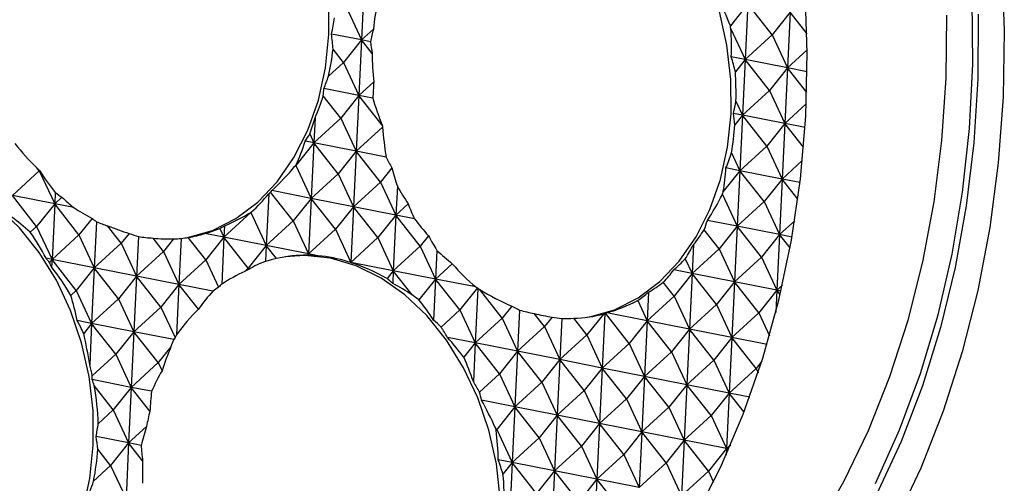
# Model space of a CAD drawing. Header units: millimetres. Extents: x 43 to 173, y 15 to 205.
# Tile 4 of 15: x 87.83 to 102.07, y 28.92 to 35.62. Entities that reach past the tile are written whole.
import ezdxf

# ---------------------------------------------------------------- set-up
doc = ezdxf.new("R2010")
doc.units = ezdxf.units.MM

msp = doc.modelspace()

# ---------------------------------------------------------------- linework, layer by layer
at = {"color": 7, "linetype": 'Continuous', "lineweight": 25}
for p, q in [((92.8137, 36.1258), (92.7751, 35.3227)), ((92.5522, 35.7999), (92.7751, 35.3227)), ((98.3596, 35.8431), (98.1065, 35.5276)), ((98.3596, 35.8431), (98.3211, 35.04)), ((98.7101, 35.3966), (98.3596, 35.8431)), ((98.9715, 35.7225), (98.7101, 35.3966)), ((98.9715, 35.7225), (98.933, 34.9194)), ((99.2155, 35.4117), (98.9715, 35.7225)), ((92.7751, 35.3227), (92.9456, 35.4789)), ((98.1136, 35.4842), (98.3211, 35.04)), ((92.7751, 35.3227), (92.3402, 35.4085)), ((92.7751, 35.3227), (92.5137, 34.9968)), ((92.7751, 35.3227), (92.7366, 34.5196)), ((92.9285, 35.1273), (92.7751, 35.3227)), ((92.9041, 35.2973), (92.7751, 35.3227)), ((98.3211, 35.04), (98.7101, 35.3966)), ((98.7101, 35.3966), (98.933, 34.9194)), ((92.5137, 34.9968), (92.3619, 35.1903)), ((98.933, 34.9194), (99.2186, 35.1811)), ((98.3211, 35.04), (98.1197, 35.0797)), ((98.3211, 35.04), (98.1796, 34.8636)), ((98.3211, 35.04), (98.2825, 34.2369)), ((98.6716, 34.5935), (98.3211, 35.04)), ((98.933, 34.9194), (98.3211, 35.04)), ((92.2966, 34.7978), (92.5137, 34.9968)), ((92.5137, 34.9968), (92.7366, 34.5196)), ((98.933, 34.9194), (98.6716, 34.5935)), ((98.933, 34.9194), (98.8945, 34.1163)), ((99.2104, 34.566), (98.933, 34.9194)), ((99.2174, 34.8633), (98.933, 34.9194)), ((92.7366, 34.5196), (92.2293, 34.6196)), ((92.7366, 34.5196), (92.9507, 34.7158)), ((98.2825, 34.2369), (98.6716, 34.5935)), ((98.6716, 34.5935), (98.8945, 34.1163)), ((92.4752, 34.1937), (92.2212, 34.5173)), ((92.7366, 34.5196), (92.4752, 34.1937)), ((92.7366, 34.5196), (92.6981, 33.7165)), ((93.0706, 34.0941), (92.7366, 34.5196)), ((92.9379, 34.4799), (92.7366, 34.5196)), ((98.1873, 34.4409), (98.2825, 34.2369)), ((98.8945, 34.1163), (99.2041, 34.4)), ((92.1036, 34.1999), (92.0862, 33.8372)), ((92.0862, 33.8372), (92.4752, 34.1937)), ((92.4752, 34.1937), (92.6981, 33.7165)), ((98.2825, 34.2369), (98.1536, 34.2624)), ((98.2825, 34.2369), (98.1709, 34.0978)), ((98.2825, 34.2369), (98.244, 33.4339)), ((98.6331, 33.7904), (98.2825, 34.2369)), ((98.8945, 34.1163), (98.2825, 34.2369)), ((92.6981, 33.7165), (93.0788, 34.0654)), ((98.8945, 34.1163), (98.6331, 33.7904)), ((98.8945, 34.1163), (98.856, 33.3132)), ((99.164, 33.773), (98.8945, 34.1163)), ((99.1854, 34.0589), (98.8945, 34.1163)), ((92.0259, 33.9661), (92.0862, 33.8372)), ((92.0862, 33.8372), (91.8248, 33.5113)), ((92.0862, 33.8372), (91.9603, 33.862)), ((92.0862, 33.8372), (92.0476, 33.0341)), ((92.4367, 33.3906), (92.0862, 33.8372)), ((92.6981, 33.7165), (92.0862, 33.8372)), ((98.244, 33.4339), (98.6331, 33.7904)), ((98.6331, 33.7904), (98.856, 33.3132)), ((92.6981, 33.7165), (92.4367, 33.3906)), ((92.6981, 33.7165), (92.6596, 32.9134)), ((93.0486, 33.27), (92.6981, 33.7165)), ((93.1299, 33.6314), (92.6981, 33.7165)), ((98.1238, 33.6913), (98.244, 33.4339)), ((88.1146, 33.432), (88.0803, 33.4758)), ((91.8108, 33.4985), (91.8248, 33.5113)), ((91.8248, 33.5113), (91.8228, 33.5137)), ((91.8248, 33.5113), (92.0476, 33.0341)), ((93.2117, 33.4732), (93.0486, 33.27)), ((98.244, 33.4339), (98.0427, 33.4735)), ((98.856, 33.3132), (99.1464, 33.5794)), ((87.7256, 33.0755), (88.1146, 33.432)), ((88.1186, 33.437), (88.1146, 33.432)), ((88.1146, 33.432), (88.3375, 32.9548)), ((92.0476, 33.0341), (92.4367, 33.3906)), ((92.4367, 33.3906), (92.6596, 32.9134)), ((98.244, 33.4339), (98.0038, 33.1344)), ((98.244, 33.4339), (98.2055, 32.6308)), ((98.5946, 32.9873), (98.244, 33.4339)), ((98.856, 33.3132), (98.244, 33.4339)), ((98.856, 33.3132), (98.5946, 32.9873)), ((98.856, 33.3132), (98.8174, 32.5101)), ((99.082, 33.0252), (98.856, 33.3132)), ((99.1122, 33.2627), (98.856, 33.3132)), ((92.6596, 32.9134), (93.0486, 33.27)), ((93.0486, 33.27), (93.2715, 32.7928)), ((93.2916, 33.2109), (93.2715, 32.7928)), ((88.0761, 32.6289), (87.7256, 33.0755)), ((88.3375, 32.9548), (87.7256, 33.0755)), ((88.3454, 33.12), (88.3375, 32.9548)), ((88.3375, 32.9548), (88.4434, 33.0519)), ((91.4332, 33.1021), (91.3972, 32.3516)), ((91.7862, 32.7082), (91.4591, 33.125)), ((92.0476, 33.0341), (91.4758, 33.1468)), ((92.0476, 33.0341), (91.7862, 32.7082)), ((92.0476, 33.0341), (92.0091, 32.231)), ((92.3982, 32.5875), (92.0476, 33.0341)), ((92.6596, 32.9134), (92.0476, 33.0341)), ((97.9911, 33.0898), (98.2055, 32.6308)), ((88.3375, 32.9548), (88.0761, 32.6289)), ((88.3375, 32.9548), (88.299, 32.1517)), ((88.688, 32.5083), (88.3375, 32.9548)), ((88.6139, 32.9003), (88.3375, 32.9548)), ((92.6596, 32.9134), (92.3982, 32.5875)), ((92.6596, 32.9134), (92.6211, 32.1103)), ((93.0101, 32.4669), (92.6596, 32.9134)), ((93.2715, 32.7928), (92.6596, 32.9134)), ((93.2715, 32.7928), (93.4486, 32.9551)), ((98.2055, 32.6308), (98.5946, 32.9873)), ((98.5946, 32.9873), (98.8174, 32.5101)), ((88.8779, 32.7449), (88.688, 32.5083)), ((90.7853, 32.4723), (91.1743, 32.8288)), ((91.1743, 32.8288), (91.1724, 32.8313)), ((91.1837, 32.8405), (91.1743, 32.8288)), ((91.1743, 32.8288), (91.3972, 32.3516)), ((93.2715, 32.7928), (93.0101, 32.4669)), ((93.2715, 32.7928), (93.233, 31.9897)), ((93.622, 32.3462), (93.2715, 32.7928)), ((93.5374, 32.7404), (93.2715, 32.7928)), ((87.9847, 32.5451), (88.0761, 32.6289)), ((88.0761, 32.6289), (88.299, 32.1517)), ((88.9429, 32.6968), (88.9109, 32.0311)), ((89.3, 32.3876), (89.1035, 32.6379)), ((90.725, 32.6012), (90.7853, 32.4723)), ((90.7932, 32.6374), (90.7853, 32.4723)), ((91.3972, 32.3516), (91.7862, 32.7082)), ((91.7862, 32.7082), (92.0091, 32.231)), ((98.2055, 32.6308), (97.7737, 32.7159)), ((98.2055, 32.6308), (97.9441, 32.3049)), ((98.2055, 32.6308), (98.167, 31.8277)), ((98.556, 32.1842), (98.2055, 32.6308)), ((98.8174, 32.5101), (98.2055, 32.6308)), ((98.8174, 32.5101), (99.0361, 32.7105)), ((88.299, 32.1517), (88.688, 32.5083)), ((88.688, 32.5083), (88.9109, 32.0311)), ((89.4135, 32.5291), (89.3, 32.3876)), ((89.5502, 32.4813), (89.5229, 31.9105)), ((89.9119, 32.267), (89.76, 32.4605)), ((90.1667, 32.4556), (90.1348, 31.7898)), ((90.5238, 32.1464), (90.2698, 32.47)), ((90.7853, 32.4723), (90.5089, 32.5268)), ((90.7853, 32.4723), (90.5238, 32.1464)), ((90.7853, 32.4723), (90.7528, 31.795)), ((91.1358, 32.0257), (90.7853, 32.4723)), ((91.3972, 32.3516), (90.7853, 32.4723)), ((92.0091, 32.231), (92.3982, 32.5875)), ((92.3982, 32.5875), (92.6211, 32.1103)), ((92.6211, 32.1103), (93.0101, 32.4669)), ((93.0101, 32.4669), (93.233, 31.9897)), ((93.7408, 32.4943), (93.622, 32.3462)), ((97.9441, 32.3049), (97.7275, 32.5809)), ((98.8174, 32.5101), (98.556, 32.1842)), ((98.8174, 32.5101), (98.7789, 31.707)), ((98.9688, 32.3174), (98.8174, 32.5101)), ((98.997, 32.4747), (98.8174, 32.5101)), ((88.9109, 32.0311), (89.3, 32.3876)), ((89.3, 32.3876), (89.5229, 31.9105)), ((90.0578, 32.4489), (89.9119, 32.267)), ((91.3972, 32.3516), (91.1358, 32.0257)), ((91.3972, 32.3516), (91.3862, 32.1232)), ((92.0091, 32.231), (91.3972, 32.3516)), ((91.545, 32.1633), (91.3972, 32.3516)), ((93.233, 31.9897), (93.622, 32.3462)), ((93.622, 32.3462), (93.8449, 31.8691)), ((97.5751, 32.3664), (97.5551, 31.9483)), ((89.5229, 31.9105), (89.9119, 32.267)), ((89.9119, 32.267), (90.1348, 31.7898)), ((92.0091, 32.231), (91.9945, 32.2127)), ((92.0091, 32.231), (92.0082, 32.2119)), ((92.1425, 32.2047), (92.0091, 32.231)), ((92.024, 32.212), (92.0091, 32.231)), ((93.8648, 32.2824), (93.8449, 31.8691)), ((97.5551, 31.9483), (97.9441, 32.3049)), ((97.9441, 32.3049), (98.167, 31.8277)), ((98.167, 31.8277), (98.556, 32.1842)), ((98.556, 32.1842), (98.7789, 31.707)), ((88.299, 32.1517), (88.214, 32.1685)), ((88.299, 32.1517), (88.2636, 32.1076)), ((88.299, 32.1517), (88.2938, 32.0435)), ((88.6495, 31.7052), (88.299, 32.1517)), ((88.9109, 32.0311), (88.299, 32.1517)), ((88.9109, 32.0311), (88.6495, 31.7052)), ((88.9109, 32.0311), (88.8724, 31.228)), ((89.2615, 31.5845), (88.9109, 32.0311)), ((89.5229, 31.9105), (88.9109, 32.0311)), ((90.1348, 31.7898), (90.5238, 32.1464)), ((90.5238, 32.1464), (90.7078, 31.7526)), ((92.6211, 32.1103), (92.5782, 32.1188)), ((92.6211, 32.1103), (92.618, 32.1065)), ((92.6211, 32.1103), (92.6208, 32.1052)), ((93.233, 31.9897), (92.6211, 32.1103)), ((92.6261, 32.1039), (92.6211, 32.1103)), ((93.8449, 31.8691), (94.0864, 32.0904)), ((97.4549, 32.1628), (97.5551, 31.9483)), ((89.5229, 31.9105), (89.2615, 31.5845)), ((89.5229, 31.9105), (89.4844, 31.1074)), ((89.8734, 31.4639), (89.5229, 31.9105)), ((90.1348, 31.7898), (89.5229, 31.9105)), ((91.086, 31.9801), (91.1358, 32.0257)), ((91.1358, 32.0257), (91.144, 32.0081)), ((93.233, 31.9897), (93.1423, 31.8766)), ((93.233, 31.9897), (93.2242, 31.8056)), ((93.5078, 31.6396), (93.233, 31.9897)), ((93.8449, 31.8691), (93.233, 31.9897)), ((97.5551, 31.9483), (97.2892, 32.0007)), ((97.5551, 31.9483), (97.2936, 31.6224)), ((97.5551, 31.9483), (97.5165, 31.1452)), ((97.9056, 31.5018), (97.5551, 31.9483)), ((98.167, 31.8277), (97.5551, 31.9483)), ((90.1348, 31.7898), (89.8734, 31.4639)), ((90.1348, 31.7898), (90.1, 31.0647)), ((90.4149, 31.4329), (90.1348, 31.7898)), ((90.6265, 31.6929), (90.1348, 31.7898)), ((93.8449, 31.8691), (93.6027, 31.5671)), ((93.8449, 31.8691), (93.8165, 31.277)), ((94.1955, 31.4225), (93.8449, 31.8691)), ((94.4273, 31.7543), (93.8449, 31.8691)), ((97.2936, 31.6224), (97.1365, 31.8226)), ((98.167, 31.8277), (97.9056, 31.5018)), ((98.167, 31.8277), (98.1285, 31.0246)), ((98.5175, 31.3811), (98.167, 31.8277)), ((98.7789, 31.707), (98.167, 31.8277)), ((98.7789, 31.707), (98.8584, 31.7798)), ((88.571, 31.6333), (88.6495, 31.7052)), ((88.6495, 31.7052), (88.8724, 31.228)), ((94.4498, 31.7397), (94.1955, 31.4225)), ((94.4562, 31.7337), (94.4183, 30.9453)), ((94.8074, 31.3019), (94.4775, 31.7221)), ((96.9244, 31.6792), (96.9046, 31.2659)), ((96.9046, 31.2659), (97.2936, 31.6224)), ((97.2936, 31.6224), (97.5165, 31.1452)), ((98.7789, 31.707), (98.5175, 31.3811)), ((98.7789, 31.707), (98.7636, 31.3866)), ((98.8273, 31.6454), (98.7789, 31.707)), ((98.839, 31.6952), (98.7789, 31.707)), ((88.8724, 31.228), (89.2615, 31.5845)), ((89.2615, 31.5845), (89.4844, 31.1074)), ((89.4844, 31.1074), (89.8734, 31.4639)), ((89.8734, 31.4639), (90.0794, 31.0229)), ((94.9491, 31.4785), (94.8074, 31.3019)), ((96.7674, 31.5595), (96.9046, 31.2659)), ((97.5165, 31.1452), (97.9056, 31.5018)), ((97.9056, 31.5018), (98.1285, 31.0246)), ((93.9252, 31.1748), (94.1955, 31.4225)), ((94.1955, 31.4225), (94.4183, 30.9453)), ((95.0588, 31.419), (95.0303, 30.8247)), ((95.4193, 31.1812), (95.2701, 31.3714)), ((95.5304, 31.3198), (95.4193, 31.1812)), ((96.277, 31.367), (96.0313, 31.0606)), ((96.292, 31.3717), (96.2542, 30.5834)), ((96.6432, 30.94), (96.3021, 31.3744)), ((96.9046, 31.2659), (96.3223, 31.3807)), ((98.1285, 31.0246), (98.5175, 31.3811)), ((98.5175, 31.3811), (98.6724, 31.0495)), ((88.8724, 31.228), (88.6638, 31.2691)), ((88.8724, 31.228), (88.7571, 31.0842)), ((88.8724, 31.228), (88.8436, 30.6278)), ((89.2229, 30.7815), (88.8724, 31.228)), ((89.4844, 31.1074), (88.8724, 31.228)), ((94.4183, 30.9453), (94.8074, 31.3019)), ((94.8074, 31.3019), (95.0303, 30.8247)), ((95.0303, 30.8247), (95.4193, 31.1812)), ((95.4193, 31.1812), (95.6422, 30.7041)), ((95.6707, 31.2984), (95.6422, 30.7041)), ((96.0313, 31.0606), (95.8418, 31.3019)), ((96.9046, 31.2659), (96.6432, 30.94)), ((96.9046, 31.2659), (96.8661, 30.4628)), ((97.2551, 30.8193), (96.9046, 31.2659)), ((97.5165, 31.1452), (96.9046, 31.2659)), ((89.4844, 31.1074), (89.2229, 30.7815)), ((89.4844, 31.1074), (89.4458, 30.3043)), ((89.8349, 30.6608), (89.4844, 31.1074)), ((90.058, 30.9943), (89.4844, 31.1074)), ((95.6422, 30.7041), (96.0313, 31.0606)), ((96.0313, 31.0606), (96.2542, 30.5834)), ((97.5165, 31.1452), (97.2551, 30.8193)), ((97.5165, 31.1452), (97.478, 30.3421)), ((97.8671, 30.6987), (97.5165, 31.1452)), ((98.1285, 31.0246), (97.5165, 31.1452)), ((90.0185, 30.8897), (89.8349, 30.6608)), ((94.4183, 30.9453), (94.0172, 31.0244)), ((94.4183, 30.9453), (94.252, 30.738)), ((94.4183, 30.9453), (94.3916, 30.3881)), ((94.7689, 30.4988), (94.4183, 30.9453)), ((95.0303, 30.8247), (94.4183, 30.9453)), ((96.2542, 30.5834), (96.6432, 30.94)), ((96.6432, 30.94), (96.8661, 30.4628)), ((98.1285, 31.0246), (97.8671, 30.6987)), ((98.1285, 31.0246), (98.09, 30.2215)), ((98.479, 30.578), (98.1285, 31.0246)), ((98.6362, 30.9245), (98.1285, 31.0246)), ((88.8817, 30.4687), (89.2229, 30.7815)), ((89.2229, 30.7815), (89.4458, 30.3043)), ((95.0303, 30.8247), (94.7689, 30.4988)), ((95.0303, 30.8247), (94.9918, 30.0216)), ((95.3808, 30.3781), (95.0303, 30.8247)), ((95.6422, 30.7041), (95.0303, 30.8247)), ((96.8661, 30.4628), (97.2551, 30.8193)), ((97.2551, 30.8193), (97.478, 30.3421)), ((89.4458, 30.3043), (89.8349, 30.6608)), ((89.8349, 30.6608), (89.8893, 30.5443)), ((95.6422, 30.7041), (95.3808, 30.3781)), ((95.6422, 30.7041), (95.6037, 29.901)), ((95.9927, 30.2575), (95.6422, 30.7041)), ((96.2542, 30.5834), (95.6422, 30.7041)), ((97.478, 30.3421), (97.8671, 30.6987)), ((97.8671, 30.6987), (98.09, 30.2215)), ((98.562, 30.6815), (98.479, 30.578)), ((94.4793, 30.2334), (94.7689, 30.4988)), ((94.7689, 30.4988), (94.9918, 30.0216)), ((96.2542, 30.5834), (95.9927, 30.2575)), ((96.2542, 30.5834), (96.2156, 29.7803)), ((96.6047, 30.1369), (96.2542, 30.5834)), ((96.8661, 30.4628), (96.2542, 30.5834)), ((96.8661, 30.4628), (96.6047, 30.1369)), ((96.8661, 30.4628), (96.8276, 29.6597)), ((97.2166, 30.0162), (96.8661, 30.4628)), ((97.478, 30.3421), (96.8661, 30.4628)), ((98.09, 30.2215), (98.479, 30.578)), ((98.479, 30.578), (98.5083, 30.5154)), ((89.4458, 30.3043), (88.8819, 30.4154)), ((89.1844, 29.9784), (88.9095, 30.3286)), ((94.9918, 30.0216), (95.3808, 30.3781)), ((95.3808, 30.3781), (95.6037, 29.901)), ((97.478, 30.3421), (97.2166, 30.0162)), ((97.478, 30.3421), (97.4395, 29.539)), ((97.8285, 29.8956), (97.478, 30.3421)), ((98.09, 30.2215), (97.478, 30.3421)), ((89.4458, 30.3043), (89.1844, 29.9784)), ((89.4458, 30.3043), (89.4073, 29.5012)), ((89.7148, 29.9616), (89.4458, 30.3043)), ((89.7386, 30.2466), (89.4458, 30.3043)), ((95.6037, 29.901), (95.9927, 30.2575)), ((95.9927, 30.2575), (96.2156, 29.7803)), ((98.09, 30.2215), (97.8285, 29.8956)), ((98.09, 30.2215), (98.0514, 29.4184)), ((98.3053, 29.9471), (98.09, 30.2215)), ((98.3861, 30.1631), (98.09, 30.2215)), ((94.9918, 30.0216), (94.5086, 30.1168)), ((96.2156, 29.7803), (96.6047, 30.1369)), ((96.6047, 30.1369), (96.8276, 29.6597)), ((88.9673, 29.7794), (89.1844, 29.9784)), ((89.1844, 29.9784), (89.4073, 29.5012)), ((94.9918, 30.0216), (94.7304, 29.6957)), ((94.9918, 30.0216), (94.9532, 29.2185)), ((95.3423, 29.5751), (94.9918, 30.0216)), ((95.6037, 29.901), (94.9918, 30.0216)), ((95.6037, 29.901), (95.3423, 29.5751)), ((95.6037, 29.901), (95.5652, 29.0979)), ((95.9542, 29.4544), (95.6037, 29.901)), ((96.2156, 29.7803), (95.6037, 29.901)), ((96.8276, 29.6597), (97.2166, 30.0162)), ((97.2166, 30.0162), (97.4395, 29.539)), ((97.4395, 29.539), (97.8285, 29.8956)), ((97.8285, 29.8956), (98.0514, 29.4184)), ((96.2156, 29.7803), (95.9542, 29.4544)), ((96.2156, 29.7803), (96.1771, 28.9772)), ((96.5662, 29.3338), (96.2156, 29.7803)), ((96.8276, 29.6597), (96.2156, 29.7803)), ((89.4073, 29.5012), (89.6659, 29.7381)), ((94.7304, 29.6957), (94.7068, 29.7257)), ((94.7207, 29.6869), (94.7304, 29.6957)), ((94.7304, 29.6957), (94.9532, 29.2185)), ((96.8276, 29.6597), (96.5662, 29.3338)), ((96.8276, 29.6597), (96.789, 28.8566)), ((97.1781, 29.2131), (96.8276, 29.6597)), ((97.4395, 29.539), (96.8276, 29.6597)), ((89.4073, 29.5012), (88.9372, 29.5939)), ((89.4073, 29.5012), (89.1459, 29.1753)), ((89.4073, 29.5012), (89.3688, 28.6981)), ((89.6093, 29.2439), (89.4073, 29.5012)), ((89.5869, 29.4658), (89.4073, 29.5012)), ((94.9532, 29.2185), (95.3423, 29.5751)), ((95.3423, 29.5751), (95.5652, 29.0979)), ((97.4395, 29.539), (97.1781, 29.2131)), ((97.4395, 29.539), (97.401, 28.7359)), ((97.79, 29.0925), (97.4395, 29.539)), ((98.0514, 29.4184), (97.4395, 29.539)), ((98.0514, 29.4184), (98.1122, 29.4741)), ((89.1459, 29.1753), (88.9609, 29.4109)), ((95.5652, 29.0979), (95.9542, 29.4544)), ((95.9542, 29.4544), (96.1771, 28.9772)), ((96.1771, 28.9772), (96.5662, 29.3338)), ((96.5662, 29.3338), (96.789, 28.8566)), ((98.0514, 29.4184), (97.79, 29.0925)), ((98.0514, 29.4184), (98.047, 29.3264)), ((98.0748, 29.3886), (98.0514, 29.4184)), ((98.085, 29.4118), (98.0514, 29.4184)), ((94.9532, 29.2185), (94.751, 29.2584)), ((94.9532, 29.2185), (94.8189, 29.051)), ((94.9532, 29.2185), (94.9147, 28.4154)), ((95.3038, 28.772), (94.9532, 29.2185)), ((95.5652, 29.0979), (94.9532, 29.2185)), ((96.789, 28.8566), (97.1781, 29.2131)), ((97.1781, 29.2131), (97.401, 28.7359)), ((88.9001, 28.95), (89.1459, 29.1753)), ((89.1459, 29.1753), (89.3688, 28.6981)), ((95.5652, 29.0979), (95.3038, 28.772)), ((95.5652, 29.0979), (95.5267, 28.2948)), ((95.9157, 28.6513), (95.5652, 29.0979)), ((96.1771, 28.9772), (95.5652, 29.0979)), ((97.401, 28.7359), (97.79, 29.0925)), ((97.79, 29.0925), (97.863, 28.9362)), ((96.1771, 28.9772), (95.9157, 28.6513)), ((96.1771, 28.9772), (96.1386, 28.1741)), ((96.5276, 28.5307), (96.1771, 28.9772)), ((96.789, 28.8566), (96.1771, 28.9772))]:
    msp.add_line(p, q, dxfattribs=at)
at = {"color": 7, "linetype": 'Continuous', "lineweight": 25, "flags": 128}
for points in [[(90.1906, 32.4581), (90.2593, 32.4695), (90.6184, 32.5721), (90.9584, 32.7429), (91.2723, 32.9783), (91.5538, 33.2736), (91.7971, 33.6228), (91.9973, 34.0188), (92.1502, 34.4535), (92.2529, 34.918), (92.3031, 35.403), (92.2999, 35.8985), (92.2433, 36.3944), (92.1345, 36.8807), (91.9757, 37.3474), (91.7702, 37.7851), (91.5221, 38.1848), (91.2364, 38.5385), (90.919, 38.8388), (90.5764, 39.0797), (90.2154, 39.2564), (89.8436, 39.3651)], [(96.0333, 31.3166), (96.0727, 31.3235), (96.4318, 31.426), (96.7718, 31.5968), (97.0857, 31.8322), (97.3672, 32.1275), (97.6105, 32.4767), (97.8106, 32.8727), (97.9636, 33.3074), (98.0662, 33.7719), (98.1165, 34.2569), (98.1133, 34.7524), (98.0567, 35.2483), (97.9479, 35.7346), (97.7891, 36.2013), (97.5836, 36.639), (97.3354, 37.0388), (97.0498, 37.3924), (96.7324, 37.6927), (96.3897, 37.9337), (96.0288, 38.1103), (95.657, 38.219)], [(102.0302, 36.4148), (102.0665, 35.4522), (102.0497, 34.4948), (101.9798, 33.5476), (101.8573, 32.6156), (101.6828, 31.7039), (101.4572, 30.8174), (101.1817, 29.9607), (100.8579, 29.1384), (100.4874, 28.3549), (100.0722, 27.6144), (99.6145, 26.9209), (99.1168, 26.278), (98.5817, 25.6891), (98.0121, 25.1575), (97.411, 24.686), (96.7816, 24.2769), (96.1274, 23.9327), (95.4516, 23.655), (94.7581, 23.4454), (94.0505, 23.305)], [(92.7099, 24.327), (93.2415, 24.4977), (93.886, 24.7713), (94.5084, 25.1116), (95.1052, 25.5164), (95.6728, 25.9835), (96.2079, 26.51), (96.7073, 27.093), (97.1681, 27.7289), (97.5876, 28.414), (97.9634, 29.1444), (98.2932, 29.9157), (98.5752, 30.7234), (98.8075, 31.5628), (98.989, 32.4289), (99.1185, 33.3167), (99.1952, 34.2209), (99.2188, 35.1363), (99.189, 36.0574)], [(100.2023, 28.9143), (100.552, 29.6907), (100.8545, 30.5046), (101.1082, 31.3516), (101.3115, 32.2269), (101.4634, 33.1256), (101.5629, 34.0426), (101.6096, 34.9729), (101.6032, 35.9113)], [(101.6875, 35.6953), (101.6823, 34.7616), (101.6249, 33.8369), (101.5156, 32.9264), (101.3548, 32.0348), (101.1436, 31.1672), (100.8831, 30.3282), (100.5746, 29.5224), (100.2199, 28.7543), (99.8209, 28.028), (99.3799, 27.3475), (98.8991, 26.7165), (98.3812, 26.1384), (97.8292, 25.6165), (97.2458, 25.1535), (96.6345, 24.752), (95.9984, 24.4142), (95.3411, 24.142), (94.6662, 23.9367), (93.9773, 23.7996)], [(99.3456, 28.2451), (99.7457, 28.9424), (100.102, 29.6825), (100.4126, 30.4612), (100.6756, 31.274), (100.8896, 32.1162), (101.0533, 32.983), (101.1657, 33.8694), (101.2263, 34.7705), (101.2347, 35.6809)], [(87.3363, 26.6941), (87.5514, 26.8111), (87.8653, 27.0465), (88.1468, 27.3418), (88.3901, 27.691), (88.5902, 28.087), (88.7432, 28.5217), (88.8458, 28.9862), (88.896, 29.4712), (88.8928, 29.9667), (88.8363, 30.4626), (88.7275, 30.9489), (88.5687, 31.4156), (88.3631, 31.8533), (88.115, 32.2531), (87.8293, 32.6067), (87.512, 32.907), (87.1693, 33.148), (86.8084, 33.3246), (86.4365, 33.4333)], [(92.3238, 32.1681), (91.9486, 32.2067), (91.6745, 32.1898)], [(92.7159, 25.2684), (92.7396, 25.2726), (93.0987, 25.3752), (93.4386, 25.5459), (93.7526, 25.7814), (94.034, 26.0767), (94.2773, 26.4259), (94.4775, 26.8219), (94.6305, 27.2565), (94.7331, 27.7211), (94.7833, 28.2061), (94.7801, 28.7015), (94.7236, 29.1975), (94.6148, 29.6838), (94.456, 30.1505), (94.2504, 30.5882), (94.0023, 30.9879), (93.7166, 31.3416), (93.3992, 31.6419), (93.0566, 31.8828), (92.6957, 32.0594), (92.3238, 32.1681)]]:
    msp.add_lwpolyline(points, dxfattribs=at)
at = {"color": 7, "linetype": 'Continuous', "lineweight": 25}
for centre, major_axis, ratio, start_param, end_param in [((96.1404, 34.8703), (-1.2942, 3.2709), 0.8987174, 0.9342533, 1.0529095), ((95.8006, 34.82), (-1.5419, 3.2379), 0.6685691, 4.6139179, 4.7363703), ((89.7155, 35.9259), (0.7806, 3.5193), 0.7420397, 4.729915, 4.7967016), ((95.5288, 34.7798), (0.7806, 3.5193), 0.7420397, 1.5366301, 1.5883223), ((96.1263, 34.8682), (-0.2903, 3.4927), 0.584463, 4.8409426, 4.8535521), ((95.3961, 34.7602), (0.7806, 3.5193), 0.7420397, 4.9652233, 5.0799405), ((89.7155, 35.9259), (-1.5419, 3.2379), 0.6685691, 4.1859418, 4.2512829), ((89.1719, 35.8455), (-1.2942, 3.2709), 0.8987174, 4.0641531, 4.1808533), ((95.5288, 34.7798), (-1.5419, 3.2379), 0.6685691, 1.1096902, 1.1601261), ((96.1404, 34.8703), (-1.2942, 3.2709), 0.8987174, 1.1550376, 1.273655), ((95.6647, 34.7999), (-1.5419, 3.2379), 0.6685691, 4.4229042, 4.4865913), ((89.8482, 35.9456), (0.7806, 3.5193), 0.7420397, 4.4946066, 4.5478737), ((96.1263, 34.8682), (-0.2903, 3.4927), 0.584463, 4.5413529, 4.6625384), ((89.5796, 35.9058), (-1.5419, 3.2379), 0.6685691, 3.9832255, 4.0159745), ((95.6616, 34.7995), (0.7806, 3.5193), 0.7420397, 1.7573756, 1.8236307), ((89.1719, 35.8455), (-1.2942, 3.2709), 0.8987174, 3.8768699, 3.978137), ((95.3929, 34.7597), (-1.5419, 3.2379), 0.6685691, 1.3449986, 1.4597157), ((95.5288, 34.7798), (0.7806, 3.5193), 0.7420397, 4.729915, 4.7803508), ((90.2465, 36.0045), (-0.2903, 3.4927), 0.584463, 4.0415193, 4.1215926), ((95.5288, 34.7798), (-1.5419, 3.2379), 0.6685691, 4.2020697, 4.2512829), ((96.1404, 34.8703), (-1.2942, 3.2709), 0.8987174, 1.4546272, 1.4631314), ((95.7944, 34.8191), (0.7806, 3.5193), 0.7420397, 1.946852, 2.0734098), ((96.1263, 34.8682), (-0.2903, 3.4927), 0.584463, 4.3205686, 4.4417039), ((89.981, 35.9652), (0.7806, 3.5193), 0.7420397, 4.2448275, 4.2805172), ((90.1232, 35.9862), (-1.2942, 3.2709), 0.8987174, 1.9008004, 2.0375013), ((89.4437, 35.8857), (-1.5419, 3.2379), 0.6685691, 3.6314977, 3.7661955), ((95.257, 34.7396), (-1.5419, 3.2379), 0.6685691, 1.5947777, 1.6444644), ((95.6616, 34.7995), (0.7806, 3.5193), 0.7420397, 4.4946066, 4.5595665), ((89.3078, 35.8656), (-1.5419, 3.2379), 0.6685691, 2.0425898, 2.0587832), ((90.1138, 35.9848), (0.7806, 3.5193), 0.7420397, 3.9553173, 4.1041295), ((89.3078, 35.8656), (-1.2942, 3.2709), 0.8987174, 3.6204089, 3.6264091), ((95.0642, 34.7111), (-0.2903, 3.4927), 0.584463, 1.8840986, 1.9656637), ((95.3929, 34.7597), (-1.5419, 3.2379), 0.6685691, 3.9054249, 4.0159745), ((89.4499, 35.8866), (-0.2903, 3.4927), 0.584463, 2.2984173, 2.4350333), ((96.0045, 34.8502), (-1.2942, 3.2709), 0.8987174, 1.720941, 1.8066001), ((89.9873, 35.9661), (-1.2942, 3.2709), 0.8987174, 2.1903106, 2.2254463), ((90.2465, 36.0045), (0.7806, 3.5193), 0.7420397, 2.7091669, 2.7897942), ((90.1138, 35.9848), (-0.2903, 3.4927), 0.584463, 3.5459062, 3.6947184), ((89.3078, 35.8656), (-1.2942, 3.2709), 0.8987174, 3.4499957, 3.4607962), ((89.3078, 35.8656), (-1.5419, 3.2379), 0.6685691, 3.4658847, 3.4766852), ((95.7944, 34.8191), (0.7806, 3.5193), 0.7420397, 4.2448275, 4.3693208), ((96.1263, 34.8682), (-0.2903, 3.4927), 0.584463, 4.1303229, 4.1450591), ((89.1719, 35.8455), (-1.5419, 3.2379), 0.6685691, 2.3111621, 2.4118238), ((95.9271, 34.8388), (0.7806, 3.5193), 0.7420397, 2.2903207, 2.36292), ((86.0292, 29.9528), (-1.2942, 3.2709), 0.8987174, 5.2138641, 5.3173709), ((89.5827, 35.9063), (-0.2903, 3.4927), 0.584463, 2.651458, 2.6848124), ((89.4437, 35.8857), (-1.2942, 3.2709), 0.8987174, 3.1604855, 3.2951833), ((89.3078, 35.8656), (-1.5419, 3.2379), 0.6685691, 3.3002718, 3.306272), ((95.1211, 34.7195), (-1.5419, 3.2379), 0.6685691, 1.8842879, 1.9765583), ((89.8514, 35.946), (-1.2942, 3.2709), 0.8987174, 2.4400897, 2.491859), ((89.1719, 35.8455), (-1.5419, 3.2379), 0.6685691, 2.4969475, 2.6137), ((90.2465, 36.0045), (0.7806, 3.5193), 0.7420397, 3.5284431, 3.6085164), ((89.981, 35.9652), (-0.2903, 3.4927), 0.584463, 3.3695185, 3.4052082), ((95.257, 34.7396), (-1.5419, 3.2379), 0.6685691, 3.7157623, 3.7661955), ((85.8908, 29.9323), (0.7806, 3.5193), 0.7420397, 5.5531651, 5.6975847), ((89.7155, 35.9259), (-0.2903, 3.4927), 0.584463, 2.8533342, 2.9201208), ((89.7155, 35.9259), (-1.2942, 3.2709), 0.8987174, 2.675398, 2.7407391), ((89.1719, 35.8455), (-1.5419, 3.2379), 0.6685691, 2.7458277, 2.8625278), ((89.8482, 35.9456), (-0.2903, 3.4927), 0.584463, 3.102162, 3.1554291), ((89.5796, 35.9058), (-1.2942, 3.2709), 0.8987174, 2.9107064, 2.9434554), ((89.1719, 35.8455), (-1.5419, 3.2379), 0.6685691, 2.9485439, 3.049811), ((95.1969, 34.7307), (-0.2903, 3.4927), 0.584463, 2.2161925, 2.2978803), ((95.0532, 34.7095), (-1.2942, 3.2709), 0.8987174, 3.6298551, 3.7106738), ((95.9935, 34.8486), (-0.2903, 3.4927), 0.584463, 3.788041, 3.8745778), ((92.7766, 28.8149), (-1.5419, 3.2379), 0.6685691, 5.9629667, 6.1460907), ((92.1195, 28.7177), (-0.2903, 3.4927), 0.584463, 6.1959282, 6.2026009), ((92.2737, 28.7405), (-1.2942, 3.2709), 0.8987174, 5.9462689, 5.9512055), ((92.7766, 28.8149), (-1.5419, 3.2379), 0.6685691, 5.9051805, 5.9513574), ((91.6282, 28.645), (0.7806, 3.5193), 0.7420397, 6.21761, 6.3838126), ((95.8686, 34.8301), (-1.2942, 3.2709), 0.8987174, 2.0531576, 2.1386468), ((86.7359, 30.0574), (-1.5419, 3.2379), 0.6685691, 5.0518789, 5.074533), ((86.714, 30.0541), (-0.2903, 3.4927), 0.584463, 5.2690367, 5.2915131), ((85.8933, 29.9327), (-1.2942, 3.2709), 0.8987174, 4.8826567, 5.024314), ((91.9867, 28.6981), (-0.2903, 3.4927), 0.584463, 0.1542617, 0.279785), ((92.4096, 28.7606), (-1.2942, 3.2709), 0.8987174, 6.1410022, 6.1927243), ((92.7766, 28.8149), (-1.5419, 3.2379), 0.6685691, 5.7239803, 5.7389779), ((92.2523, 28.7374), (-0.2903, 3.4927), 0.584463, 5.9622187, 5.9636144), ((92.1378, 28.7204), (-1.2942, 3.2709), 0.8987174, 5.7158257, 5.717496), ((92.7766, 28.8149), (-1.5419, 3.2379), 0.6685691, 5.526243, 5.7209142), ((96.0599, 34.8584), (0.7806, 3.5193), 0.7420397, 2.6223674, 2.7897942), ((95.9271, 34.8388), (0.7806, 3.5193), 0.7420397, 3.9553173, 4.0270389), ((92.5455, 28.7807), (-1.2942, 3.2709), 0.8987174, 0.0569895, 0.1774289), ((91.761, 28.6647), (0.7806, 3.5193), 0.7420397, 0.5187829, 0.5407101), ((95.1211, 34.7195), (-1.5419, 3.2379), 0.6685691, 3.3833627, 3.4766852), ((91.761, 28.6647), (0.7806, 3.5193), 0.7420397, 0.6871896, 0.7197521), ((91.854, 28.6784), (-0.2903, 3.4927), 0.584463, 0.4221516, 0.4481917), ((92.385, 28.757), (-0.2903, 3.4927), 0.584463, 5.7227883, 5.7658771), ((92.0019, 28.7003), (-1.2942, 3.2709), 0.8987174, 5.3804588, 5.4780656), ((94.9852, 34.6994), (-1.5419, 3.2379), 0.6685691, 2.3111621, 2.3198358), ((95.1891, 34.7296), (-1.2942, 3.2709), 0.8987174, 3.2976385, 3.3782741), ((86.0236, 29.952), (0.7806, 3.5193), 0.7420397, 5.2537636, 5.3663773), ((92.6407, 28.7948), (-1.5419, 3.2379), 0.6685691, 0.24112, 0.3736927), ((92.7766, 28.8149), (-1.5419, 3.2379), 0.6685691, 5.3481905, 5.3855473), ((95.3297, 34.7504), (-0.2903, 3.4927), 0.584463, 2.5594699, 2.5628546), ((95.7327, 34.81), (-1.2942, 3.2709), 0.8987174, 2.3181319, 2.3253726), ((94.9852, 34.6994), (-1.5419, 3.2379), 0.6685691, 2.3304611, 2.509061), ((95.8608, 34.8289), (-0.2903, 3.4927), 0.584463, 3.4556413, 3.5423612), ((92.5178, 28.7766), (-0.2903, 3.4927), 0.584463, 5.460533, 5.5878247), ((95.4625, 34.77), (-0.2903, 3.4927), 0.584463, 2.7486952, 2.8032837), ((96.0599, 34.8584), (0.7806, 3.5193), 0.7420397, 3.5284431, 3.6946392), ((92.6814, 28.8009), (-1.2942, 3.2709), 0.8987174, 0.3686041, 0.5187488), ((95.5968, 34.7899), (-1.2942, 3.2709), 0.8987174, 2.558561, 2.6249622), ((94.9852, 34.6994), (-1.5419, 3.2379), 0.6685691, 2.6300507, 2.7292765), ((95.5952, 34.7897), (-0.2903, 3.4927), 0.584463, 2.9689107, 3.0369578), ((94.9852, 34.6994), (-1.5419, 3.2379), 0.6685691, 2.850835, 3.0302398), ((95.728, 34.8093), (-0.2903, 3.4927), 0.584463, 3.269874, 3.2773869), ((95.325, 34.7497), (-1.2942, 3.2709), 0.8987174, 3.0326642, 3.0359922), ((94.9852, 34.6994), (-1.5419, 3.2379), 0.6685691, 3.0410807, 3.049811), ((86.6, 30.0373), (-1.5419, 3.2379), 0.6685691, 4.717353, 4.7751316), ((91.866, 28.6802), (-1.2942, 3.2709), 0.8987174, 5.1725035, 5.2158102), ((91.761, 28.6647), (0.7806, 3.5193), 0.7420397, 5.5984852, 5.6562241), ((95.4609, 34.7698), (-1.2942, 3.2709), 0.8987174, 2.7922351, 2.8457465), ((86.8468, 30.0738), (-0.2903, 3.4927), 0.584463, 4.8229624, 4.9569872), ((91.7212, 28.6588), (-0.2903, 3.4927), 0.584463, 0.7634715, 0.7798373), ((91.7212, 28.6588), (-0.2903, 3.4927), 0.584463, 0.8303644, 0.9527436), ((92.5048, 28.7747), (-1.5419, 3.2379), 0.6685691, 0.5507791, 0.5907302), ((91.8937, 28.6843), (0.7806, 3.5193), 0.7420397, 1.0188352, 1.0294112), ((92.6407, 28.7948), (-1.5419, 3.2379), 0.6685691, 5.0129031, 5.1198532), ((85.7574, 29.9126), (-1.2942, 3.2709), 0.8987174, 4.5316248, 4.5782397), ((92.6506, 28.7963), (-0.2903, 3.4927), 0.584463, 5.1364833, 5.2525373), ((86.1563, 29.9716), (0.7806, 3.5193), 0.7420397, 5.00027, 5.0153454), ((92.0265, 28.704), (0.7806, 3.5193), 0.7420397, 1.1917415, 1.2866468), ((86.4641, 30.0172), (-1.5419, 3.2379), 0.6685691, 4.4959497, 4.5216379), ((85.7574, 29.9126), (-1.2942, 3.2709), 0.8987174, 4.3323461, 4.4908611), ((91.7301, 28.6601), (-1.2942, 3.2709), 0.8987174, 4.8410781, 4.8917606), ((92.3689, 28.7546), (-1.5419, 3.2379), 0.6685691, 0.8080147, 0.8994308), ((91.8937, 28.6843), (0.7806, 3.5193), 0.7420397, 5.2888261, 5.3247988), ((92.5048, 28.7747), (-1.5419, 3.2379), 0.6685691, 4.6878148, 4.8101941), ((92.8173, 28.821), (-1.2942, 3.2709), 0.8987174, 0.8943423, 0.9617656), ((86.2891, 29.9913), (0.7806, 3.5193), 0.7420397, 4.7638522, 4.8160667), ((92.1593, 28.7236), (0.7806, 3.5193), 0.7420397, 1.4454862, 1.524301), ((91.7301, 28.6601), (-1.2942, 3.2709), 0.8987174, 4.6709899, 4.6827263), ((92.0265, 28.704), (0.7806, 3.5193), 0.7420397, 5.0315905, 5.1547105), ((86.3282, 29.9971), (-1.5419, 3.2379), 0.6685691, 4.2307995, 4.2852201), ((92.233, 28.7345), (-1.5419, 3.2379), 0.6685691, 1.0456689, 1.1120992), ((85.7574, 29.9126), (-1.2942, 3.2709), 0.8987174, 4.089756, 4.225711), ((92.8173, 28.821), (-1.2942, 3.2709), 0.8987174, 1.1070106, 1.2011962), ((92.3689, 28.7546), (-1.5419, 3.2379), 0.6685691, 4.49149, 4.5529584), ((92.7833, 28.8159), (-0.2903, 3.4927), 0.584463, 4.5920821, 4.7311242), ((86.4219, 30.0109), (0.7806, 3.5193), 0.7420397, 4.5293611, 4.5734766)]:
    msp.add_ellipse(centre, major_axis=major_axis, ratio=ratio, start_param=start_param, end_param=end_param, dxfattribs=at)

doc.saveas('drawing.dxf')
